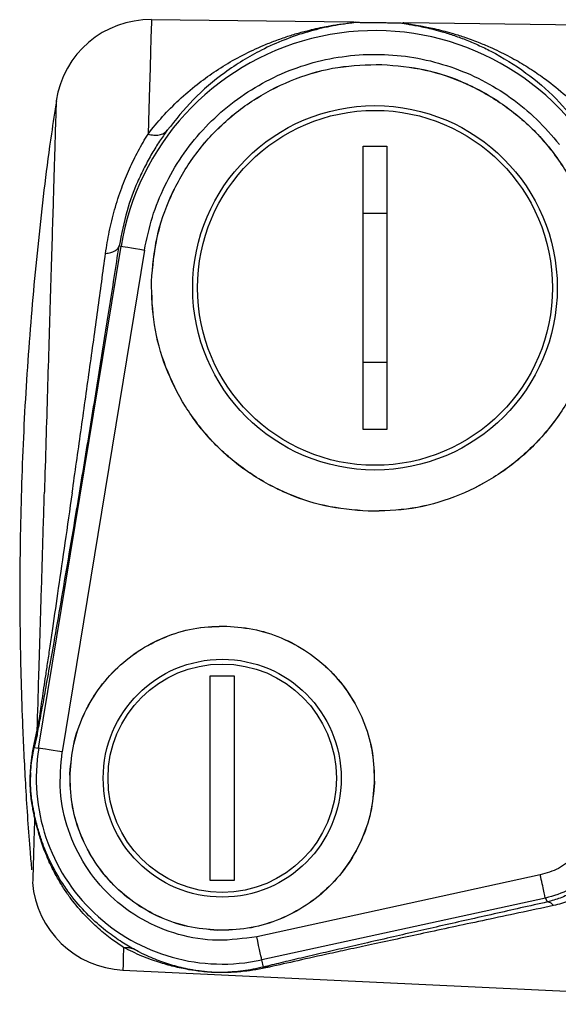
# Model space of a CAD drawing. Header units: millimetres. Extents: x 708 to 6010, y 131 to 3804.
# Tile 20 of 54: x 1990 to 2046, y 2694 to 2798. Entities that reach past the tile are written whole.
import ezdxf

# ---------------------------------------------------------------- set-up
doc = ezdxf.new("R2010")
doc.units = ezdxf.units.MM

msp = doc.modelspace()

# ---------------------------------------------------------------- linework, layer by layer
at = {"color": 7, "linetype": 'Continuous', "lineweight": 25}
for p, q in [((2024.87, 2797.45), (2003.7, 2797.71)), ((2079.57, 2796.76), (2030.2, 2797.38)), ((2025.93, 2784.41), (2028.43, 2784.41)), ((2025.93, 2754.65), (2025.93, 2784.41)), ((2028.43, 2784.41), (2028.43, 2754.65)), ((2028.43, 2777.33), (2025.93, 2777.33)), ((1991.84, 2721.15), (2000.5, 2773.91)), ((2000.3, 2773.94), (2000.5, 2773.91)), ((2002.96, 2773.5), (1994.31, 2720.75)), ((2025.93, 2761.73), (2028.43, 2761.73)), ((2028.43, 2754.65), (2025.93, 2754.65)), ((2009.88, 2728.76), (2012.38, 2728.76)), ((2009.88, 2707.22), (2009.88, 2728.76)), ((2012.38, 2728.76), (2012.38, 2707.22)), ((1991.42, 2721.74), (1991.7, 2723.05)), ((1991.7, 2723.05), (1991.68, 2722.54)), ((1991.68, 2722.54), (1991.39, 2721.22)), ((1991.39, 2721.22), (1991.42, 2721.74)), ((1991.39, 2721.22), (1991.84, 2721.15)), ((2044.55, 2707.82), (2014.75, 2701.33)), ((2012.38, 2707.22), (2009.88, 2707.22)), ((2045.08, 2705.38), (2015.29, 2698.89)), ((2045.29, 2704.98), (2045.08, 2705.38)), ((2015.45, 2698.14), (2015.29, 2698.89)), ((2000.7, 2697.82), (2076.49, 2694.22))]:
    msp.add_line(p, q, dxfattribs=at)
at = {"color": 8, "linetype": 'Continuous', "lineweight": 25, "flags": 128}
for points in [[(2003.7, 2797.71), (2003.7, 2797.69), (2003.69, 2797.39), (2003.67, 2796.73), (2003.64, 2795.72), (2003.6, 2794.36), (2003.55, 2792.67), (2003.49, 2790.65), (2003.42, 2788.32), (2003.34, 2785.7)], [(2000.77, 2700.2), (2000.74, 2699.08), (2000.71, 2698.31), (2000.7, 2697.9), (2000.7, 2697.82)]]:
    msp.add_lwpolyline(points, dxfattribs=at)
at = {"color": 7, "linetype": 'Continuous', "lineweight": 25, "flags": 128}
for points in [[(2000.5, 2773.91), (2000.55, 2773.9), (2000.7, 2773.87), (2000.93, 2773.84), (2001.23, 2773.79), (2001.61, 2773.72), (2002.03, 2773.66), (2002.49, 2773.58), (2002.96, 2773.5)], [(1994.31, 2720.75), (1993.83, 2720.82), (1993.37, 2720.9), (1992.95, 2720.97), (1992.58, 2721.03), (1992.27, 2721.08), (1992.04, 2721.12), (1991.9, 2721.14), (1991.84, 2721.15)], [(2015.29, 2698.89), (2015.27, 2698.95), (2015.24, 2699.09), (2015.19, 2699.32), (2015.13, 2699.62), (2015.05, 2699.99), (2014.95, 2700.41), (2014.86, 2700.86), (2014.75, 2701.33)]]:
    msp.add_lwpolyline(points, dxfattribs=at)
at = {"color": 7, "linetype": 'Continuous', "lineweight": 25}
for centre, radius in [((2027.18, 2769.53), 19.15), ((2027.18, 2769.53), 18.65), ((2011.13, 2717.99), 12.5), ((2011.13, 2717.99), 12)]:
    msp.add_circle(centre, radius, dxfattribs=at)
for centre, radius, start, end in [((2003.58, 2787.72), 10, 89.2788, 171.5254), ((2027.18, 2769.53), 27.04, 37.9126, 170.6839), ((2011.13, 2717.99), 19.54, 170.6839, 282.2845), ((2001.17, 2707.81), 10, 184.5161, 267.2788)]:
    msp.add_arc(centre, radius, start, end, dxfattribs=at)
for points, knots in [([(2003.34, 2785.7), (2003.84, 2786.33), (2004.87, 2787.6), (2006.6, 2789.33), (2008.41, 2790.88), (2010.3, 2792.25), (2012.26, 2793.47), (2014, 2794.37), (2015.5, 2795.04), (2016.72, 2795.52), (2018, 2795.97), (2019.26, 2796.36), (2020.41, 2796.65), (2021.41, 2796.88), (2022.22, 2797.03), (2022.89, 2797.15), (2023.52, 2797.24), (2024.14, 2797.32), (2024.6, 2797.38), (2024.85, 2797.41), (2025.01, 2797.44), (2024.93, 2797.44), (2024.87, 2797.45)], [0, 0, 0, 0, 0.079101, 0.162425, 0.250081, 0.327984, 0.411623, 0.501042, 0.544788, 0.596156, 0.649776, 0.700063, 0.750537, 0.789315, 0.823015, 0.85164, 0.875201, 0.906995, 0.939007, 0.954604, 0.96874, 1, 1, 1, 1]), ([(2025.18, 2797.44), (2025.14, 2797.43), (2025.06, 2797.41), (2024.24, 2797.31), (2022.49, 2797.04), (2020.11, 2796.46), (2017.67, 2795.64), (2014.73, 2794.33), (2011.46, 2792.32), (2008.1, 2789.52), (2006.23, 2787.2), (2005.35, 2786.09)], [0, 0, 0, 0, 0.031161, 0.062638, 0.170859, 0.280149, 0.38844, 0.499211, 0.681078, 0.847891, 1, 1, 1, 1]), ([(2025.18, 2797.44), (2025.29, 2797.44), (2025.52, 2797.44), (2025.94, 2797.43), (2026.38, 2797.43), (2026.82, 2797.42), (2027.12, 2797.42), (2027.34, 2797.42), (2027.52, 2797.41), (2027.7, 2797.41), (2027.87, 2797.41), (2028.03, 2797.41), (2028.38, 2797.4), (2028.76, 2797.4), (2029.18, 2797.39), (2029.56, 2797.39), (2029.78, 2797.39), (2029.89, 2797.38)], [0, 0, 0, 0, 0.128526, 0.256437, 0.380862, 0.440723, 0.470422, 0.485152, 0.4998, 0.513001, 0.527281, 0.543631, 0.562722, 0.655166, 0.75007, 0.875048, 1, 1, 1, 1]), ([(2029.89, 2797.38), (2030.02, 2797.36), (2030.21, 2797.32), (2030.93, 2797.2), (2031.55, 2797.09), (2032.3, 2796.94), (2033.15, 2796.75), (2034.19, 2796.47), (2035.37, 2796.11), (2036.68, 2795.63), (2038.01, 2795.07), (2040.18, 2794.02), (2042.98, 2792.28), (2046.18, 2789.6), (2047.96, 2787.42), (2048.82, 2786.38)], [0, 0, 0, 0, 0.062386, 0.090522, 0.124813, 0.161458, 0.203049, 0.249598, 0.309336, 0.370857, 0.434165, 0.499267, 0.680607, 0.847427, 1, 1, 1, 1]), ([(2030.19, 2797.38), (2030.16, 2797.38), (2030.09, 2797.38), (2030.1, 2797.36), (2030.26, 2797.34), (2030.36, 2797.32)], [0, 0, 0, 0, 0.267309, 0.532869, 1, 1, 1, 1]), ([(2002.96, 2773.5), (2003.2, 2774.66), (2003.69, 2776.99), (2005.04, 2780.29), (2006.81, 2783.38), (2009.03, 2786.17), (2011.62, 2788.62), (2014.54, 2790.66), (2017.72, 2792.27), (2021.1, 2793.4), (2024.61, 2794.02), (2028.17, 2794.14), (2031.71, 2793.74), (2035.16, 2792.83), (2038.44, 2791.44), (2041.48, 2789.58), (2044.24, 2787.32), (2045.78, 2785.51), (2046.55, 2784.61)], [0, 0, 0, 0, 0.062501, 0.125, 0.1875, 0.25, 0.3125, 0.374999, 0.437499, 0.5, 0.562499, 0.625, 0.6875, 0.75, 0.812499, 0.875, 0.937499, 1, 1, 1, 1]), ([(2003.69, 2770.23), (2003.83, 2771.77), (2004.09, 2774.84), (2005.62, 2779.23), (2007.92, 2783.25), (2010.97, 2786.75), (2014.64, 2789.58), (2018.79, 2791.63), (2023.27, 2792.89), (2026.35, 2792.98), (2027.89, 2793.02)], [0, 0, 0, 0, 0.125001, 0.250001, 0.375001, 0.5, 0.625001, 0.750001, 0.875, 1, 1, 1, 1]), ([(2003.7, 2770.23), (2003.84, 2771.77), (2004.1, 2774.84), (2005.63, 2779.23), (2007.92, 2783.25), (2010.97, 2786.74), (2014.64, 2789.58), (2018.79, 2791.62), (2023.27, 2792.89), (2026.35, 2792.97), (2027.89, 2793.01)], [0, 0, 0, 0, 0.124999, 0.250001, 0.375001, 0.500001, 0.624999, 0.749999, 0.874999, 1, 1, 1, 1]), ([(2027.89, 2793.02), (2029.42, 2792.88), (2032.49, 2792.62), (2036.89, 2791.09), (2040.91, 2788.79), (2044.4, 2785.74), (2047.24, 2782.07), (2049.28, 2777.92), (2050.55, 2773.44), (2050.63, 2770.36), (2050.67, 2768.82)], [0, 0, 0, 0, 0.125, 0.25, 0.375001, 0.5, 0.624998, 0.75, 0.875, 1, 1, 1, 1]), ([(2027.89, 2793.01), (2029.42, 2792.88), (2032.49, 2792.61), (2036.88, 2791.08), (2040.9, 2788.79), (2044.39, 2785.74), (2047.23, 2782.07), (2049.28, 2777.92), (2050.54, 2773.44), (2050.62, 2770.36), (2050.66, 2768.82)], [0, 0, 0, 0, 0.1249997, 0.2500002, 0.3749998, 0.5000005, 0.6250004, 0.7500018, 0.875002, 1, 1, 1, 1]), ([(1993.72, 2789.18), (1993.54, 2788.03), (1992.8, 2783.38), (1991.84, 2775.16), (1990.84, 2764.51), (1990.18, 2753.72), (1989.86, 2743.18), (1989.85, 2733.04), (1990.08, 2724.45), (1990.47, 2716.86), (1990.79, 2711.86), (1991.05, 2708.97), (1991.1, 2708.36)], [0, 0, 0, 0, 0.043223, 0.174319, 0.306092, 0.439081, 0.574512, 0.696306, 0.814598, 0.89249, 0.977417, 1, 1, 1, 1]), ([(2005.35, 2786.09), (2005.08, 2785.71), (2004.53, 2784.94), (2003.73, 2783.65), (2002.95, 2782.21), (2002.02, 2780.24), (2001, 2777.52), (2000.55, 2775.18), (2000.3, 2773.94)], [0, 0, 0, 0, 0.118924, 0.241764, 0.368772, 0.500169, 0.734002, 1, 1, 1, 1]), ([(2003.34, 2785.7), (2003.54, 2785.65), (2003.95, 2785.55), (2004.52, 2785.59), (2005.01, 2785.76), (2005.24, 2785.98), (2005.35, 2786.09)], [0, 0, 0, 0, 0.248973, 0.499983, 0.750965, 1, 1, 1, 1]), ([(1998.87, 2773.15), (1998.99, 2773.91), (1999.23, 2775.47), (1999.81, 2777.78), (2000.53, 2780), (2001.37, 2782.05), (2002.31, 2783.97), (2002.99, 2785.12), (2003.34, 2785.7)], [0, 0, 0, 0, 0.160385, 0.32798, 0.503509, 0.665247, 0.827673, 1, 1, 1, 1]), ([(1991.68, 2722.54), (1991.73, 2722.78), (1991.83, 2723.27), (1992.02, 2724.27), (1992.23, 2725.38), (1992.52, 2727), (1992.93, 2729.25), (1993.51, 2732.53), (1994.19, 2736.45), (1994.96, 2740.98), (1995.89, 2746.48), (1996.96, 2752.95), (1998.14, 2760.22), (1999.28, 2767.34), (1999.96, 2771.74), (2000.3, 2773.94)], [0, 0, 0, 0, 0.031254, 0.062357, 0.092571, 0.124465, 0.185441, 0.248755, 0.331453, 0.415048, 0.498764, 0.623868, 0.749149, 0.874705, 1, 1, 1, 1]), ([(1998.87, 2773.15), (1999.06, 2773.17), (1999.44, 2773.23), (1999.88, 2773.41), (2000.19, 2773.65), (2000.27, 2773.84), (2000.3, 2773.94)], [0, 0, 0, 0, 0.249056, 0.500002, 0.750948, 1, 1, 1, 1]), ([(1995.36, 2747.97), (1995.67, 2750.12), (1996.28, 2754.43), (1997.19, 2760.9), (1998.07, 2767.24), (1998.6, 2771.17), (1998.87, 2773.15)], [0, 0, 0, 0, 0.247291, 0.496732, 0.747793, 1, 1, 1, 1]), ([(2026.48, 2746.04), (2024.94, 2746.17), (2021.87, 2746.44), (2017.48, 2747.97), (2013.46, 2750.26), (2009.96, 2753.32), (2007.13, 2756.99), (2005.08, 2761.14), (2003.82, 2765.61), (2003.73, 2768.69), (2003.69, 2770.23)], [0, 0, 0, 0, 0.125, 0.250001, 0.375, 0.500002, 0.625, 0.750002, 0.875, 1, 1, 1, 1]), ([(2026.48, 2746.05), (2024.94, 2746.18), (2021.87, 2746.45), (2017.48, 2747.98), (2013.46, 2750.27), (2009.97, 2753.32), (2007.14, 2756.99), (2005.09, 2761.14), (2003.83, 2765.62), (2003.74, 2768.69), (2003.7, 2770.23)], [0, 0, 0, 0, 0.125, 0.25, 0.375, 0.5, 0.625, 0.749999, 0.875002, 1, 1, 1, 1]), ([(2050.66, 2768.82), (2050.53, 2767.29), (2050.26, 2764.22), (2048.73, 2759.83), (2046.44, 2755.81), (2043.39, 2752.32), (2039.72, 2749.48), (2035.57, 2747.43), (2031.1, 2746.17), (2028.02, 2746.09), (2026.48, 2746.05)], [0, 0, 0, 0, 0.125002, 0.250001, 0.375001, 0.500001, 0.625001, 0.749999, 0.874999, 1, 1, 1, 1]), ([(2050.67, 2768.82), (2050.54, 2767.29), (2050.27, 2764.22), (2048.74, 2759.83), (2046.45, 2755.8), (2043.4, 2752.31), (2039.73, 2749.47), (2035.57, 2747.43), (2031.1, 2746.16), (2028.02, 2746.08), (2026.48, 2746.04)], [0, 0, 0, 0, 0.124999, 0.249999, 0.374999, 0.499999, 0.624999, 0.75, 0.875, 1, 1, 1, 1]), ([(1991.7, 2723.05), (1991.75, 2724.89), (1991.86, 2728.58), (1992.05, 2734.8), (1992.25, 2741.34), (1992.38, 2745.82), (1992.45, 2748.06)], [0, 0, 0, 0, 0.25, 0.499999, 0.749997, 1, 1, 1, 1]), ([(1995.36, 2747.97), (1995.11, 2746.22), (1994.62, 2742.81), (1993.92, 2738.03), (1993.4, 2734.44), (1993.03, 2731.91), (1992.78, 2730.25), (1992.56, 2728.78), (1992.37, 2727.5), (1992.14, 2725.95), (1991.9, 2724.36), (1991.76, 2723.44), (1991.7, 2723.05)], [0, 0, 0, 0, 0.178778, 0.347214, 0.503991, 0.576365, 0.643414, 0.705232, 0.761909, 0.813555, 0.921262, 1, 1, 1, 1]), ([(1995.13, 2718.47), (1995.23, 2719.51), (1995.41, 2721.6), (1996.45, 2724.59), (1998.01, 2727.33), (2000.09, 2729.71), (2002.59, 2731.64), (2005.41, 2733.04), (2008.46, 2733.9), (2010.56, 2733.95), (2011.61, 2733.98)], [0, 0, 0, 0, 0.1250033, 0.2500006, 0.3750028, 0.5000012, 0.6250001, 0.7500009, 0.8750013, 1, 1, 1, 1]), ([(1995.14, 2718.47), (1995.23, 2719.51), (1995.42, 2721.6), (1996.46, 2724.59), (1998.02, 2727.33), (2000.09, 2729.7), (2002.59, 2731.63), (2005.42, 2733.03), (2008.46, 2733.89), (2010.56, 2733.94), (2011.61, 2733.97)], [0, 0, 0, 0, 0.125, 0.25, 0.375, 0.500001, 0.624998, 0.749999, 0.875, 1, 1, 1, 1]), ([(2011.61, 2733.98), (2012.65, 2733.89), (2014.74, 2733.71), (2017.73, 2732.67), (2020.47, 2731.1), (2022.85, 2729.03), (2024.78, 2726.53), (2026.18, 2723.7), (2027.04, 2720.65), (2027.09, 2718.56), (2027.12, 2717.51)], [0, 0, 0, 0, 0.125001, 0.250001, 0.375001, 0.500001, 0.625, 0.750002, 0.875001, 1, 1, 1, 1]), ([(2011.61, 2733.97), (2012.65, 2733.88), (2014.74, 2733.7), (2017.73, 2732.66), (2020.47, 2731.1), (2022.84, 2729.02), (2024.77, 2726.52), (2026.17, 2723.7), (2027.03, 2720.65), (2027.08, 2718.56), (2027.11, 2717.51)], [0, 0, 0, 0, 0.124999, 0.25, 0.375001, 0.499999, 0.625001, 0.750002, 0.875, 1, 1, 1, 1]), ([(1991.42, 2713.88), (1991.38, 2714.06), (1991.3, 2714.41), (1991.19, 2715.01), (1991.09, 2715.61), (1991.03, 2716.16), (1991, 2716.48), (1990.99, 2716.74), (1990.97, 2717.01), (1990.96, 2717.25), (1990.96, 2717.48), (1990.95, 2717.81), (1990.96, 2718.09), (1990.97, 2718.34), (1990.97, 2718.45), (1990.98, 2718.53), (1990.98, 2718.6), (1990.99, 2718.71), (1991, 2718.9), (1991.02, 2719.16), (1991.05, 2719.47), (1991.09, 2719.88), (1991.16, 2720.41), (1991.27, 2721.07), (1991.37, 2721.51), (1991.42, 2721.74)], [0, 0, 0, 0, 0.083293, 0.167108, 0.249769, 0.282046, 0.297324, 0.312468, 0.328072, 0.343952, 0.358189, 0.375269, 0.422763, 0.438787, 0.458367, 0.459693, 0.470346, 0.483047, 0.500278, 0.545791, 0.590135, 0.639409, 0.741751, 0.860986, 1, 1, 1, 1]), ([(1991, 2718.59), (1991.03, 2718.94), (1991.09, 2719.61), (1991.23, 2720.44), (1991.34, 2720.95), (1991.39, 2721.22)], [0, 0, 0, 0, 0.330583, 0.646475, 1, 1, 1, 1]), ([(2014.75, 2701.33), (2013.38, 2701.14), (2010.64, 2700.74), (2006.49, 2701.42), (2002.63, 2703.01), (1999.28, 2705.51), (1996.61, 2708.73), (1994.82, 2712.5), (1993.93, 2716.6), (1994.18, 2719.37), (1994.31, 2720.75)], [0, 0, 0, 0, 0.1250003, 0.2499993, 0.3750005, 0.5000003, 0.6250002, 0.7500003, 0.8750016, 1, 1, 1, 1]), ([(1991, 2718.59), (1990.99, 2718.45), (1990.97, 2718.16), (1990.96, 2717.7), (1990.96, 2717.25), (1990.98, 2716.94), (1990.99, 2716.7), (1991.01, 2716.46), (1991.04, 2716.17), (1991.09, 2715.7), (1991.17, 2715.19), (1991.28, 2714.65), (1991.35, 2714.35), (1991.39, 2714.19)], [0, 0, 0, 0, 0.12601, 0.250979, 0.313527, 0.342614, 0.372196, 0.402417, 0.433213, 0.495779, 0.659129, 0.823752, 1, 1, 1, 1]), ([(2010.65, 2701.99), (2009.6, 2702.09), (2007.51, 2702.27), (2004.52, 2703.31), (2001.78, 2704.87), (1999.4, 2706.95), (1997.47, 2709.45), (1996.08, 2712.27), (1995.22, 2715.32), (1995.16, 2717.42), (1995.13, 2718.47)], [0, 0, 0, 0, 0.125001, 0.250001, 0.375001, 0.500001, 0.625, 0.750003, 0.875001, 1, 1, 1, 1]), ([(2010.65, 2702), (2009.6, 2702.09), (2007.51, 2702.28), (2004.52, 2703.32), (2001.79, 2704.88), (1999.41, 2706.95), (1997.48, 2709.45), (1996.09, 2712.28), (1995.23, 2715.32), (1995.17, 2717.42), (1995.14, 2718.47)], [0, 0, 0, 0, 0.125, 0.25, 0.375, 0.500001, 0.625, 0.749999, 0.874999, 1, 1, 1, 1]), ([(2027.11, 2717.51), (2027.02, 2716.46), (2026.84, 2714.37), (2025.8, 2711.39), (2024.24, 2708.65), (2022.16, 2706.27), (2019.66, 2704.34), (2016.84, 2702.95), (2013.79, 2702.09), (2011.69, 2702.03), (2010.65, 2702)], [0, 0, 0, 0, 0.1249993, 0.2499995, 0.3749998, 0.4999992, 0.6250002, 0.7500001, 0.8749996, 1, 1, 1, 1]), ([(2027.12, 2717.51), (2027.03, 2716.46), (2026.85, 2714.37), (2025.81, 2711.38), (2024.24, 2708.64), (2022.17, 2706.26), (2019.67, 2704.33), (2016.84, 2702.94), (2013.79, 2702.08), (2011.7, 2702.02), (2010.65, 2701.99)], [0, 0, 0, 0, 0.125001, 0.25, 0.375001, 0.500001, 0.625001, 0.750001, 0.875001, 1, 1, 1, 1]), ([(2001.81, 2700.04), (2001.35, 2700.3), (2000.44, 2700.83), (1998.82, 2701.98), (1997.09, 2703.5), (1995.6, 2705.16), (1994.46, 2706.74), (1993.64, 2708.08), (1992.93, 2709.47), (1992.36, 2710.83), (1991.97, 2711.97), (1991.72, 2712.84), (1991.56, 2713.44), (1991.45, 2713.92), (1991.41, 2714.1), (1991.39, 2714.19)], [0, 0, 0, 0, 0.125702, 0.249411, 0.3850064, 0.5200023, 0.5949725, 0.6707707, 0.7443263, 0.8105431, 0.8736556, 0.9076983, 0.9381144, 0.9710043, 1, 1, 1, 1]), ([(1991.42, 2713.88), (1991.42, 2713.94), (1991.41, 2714.04), (1991.4, 2714.14), (1991.39, 2714.19)], [0, 0, 0, 0, 0.499988, 1, 1, 1, 1]), ([(2000.77, 2700.2), (2000.37, 2700.46), (1999.55, 2701.01), (1998.16, 2702.13), (1996.68, 2703.55), (1995.47, 2704.97), (1994.55, 2706.29), (1993.89, 2707.35), (1993.3, 2708.45), (1992.8, 2709.53), (1992.42, 2710.48), (1992.13, 2711.3), (1991.91, 2712.01), (1991.74, 2712.64), (1991.59, 2713.2), (1991.48, 2713.66), (1991.44, 2713.81), (1991.42, 2713.88)], [0, 0, 0, 0, 0.12228, 0.250244, 0.370953, 0.501872, 0.565354, 0.628261, 0.696422, 0.754657, 0.805068, 0.846712, 0.879942, 0.912727, 0.940719, 0.970987, 1, 1, 1, 1]), ([(2048.09, 2709.69), (2047.57, 2709.26), (2046.51, 2708.39), (2045.2, 2708.01), (2044.55, 2707.82)], [0, 0, 0, 0, 0.499966, 1, 1, 1, 1]), ([(2045.08, 2705.38), (2045.07, 2705.42), (2045.05, 2705.5), (2044.93, 2706.07), (2044.76, 2706.87), (2044.62, 2707.51), (2044.55, 2707.82)], [0, 0, 0, 0, 0.250001, 0.5, 0.749993, 1, 1, 1, 1]), ([(2049.8, 2707.87), (2049.1, 2707.29), (2047.7, 2706.14), (2045.95, 2705.63), (2045.08, 2705.38)], [0, 0, 0, 0, 0.500014, 1, 1, 1, 1]), ([(2050.01, 2707.57), (2049.71, 2707.3), (2049.11, 2706.74), (2047.99, 2706.01), (2046.76, 2705.38), (2045.75, 2705.11), (2045.29, 2704.98)], [0, 0, 0, 0, 0.2492637, 0.4992544, 0.7727524, 1, 1, 1, 1]), ([(2051.83, 2707.66), (2051.43, 2707.31), (2050.65, 2706.63), (2049.24, 2705.77), (2047.7, 2705.05), (2046.5, 2704.74), (2045.93, 2704.6)], [0, 0, 0, 0, 0.257487, 0.499454, 0.76097, 1, 1, 1, 1]), ([(2045.29, 2704.98), (2043.42, 2704.56), (2039.69, 2703.72), (2034.29, 2702.5), (2029.87, 2701.49), (2026.45, 2700.71), (2023.98, 2700.14), (2021.64, 2699.6), (2019.41, 2699.08), (2017.27, 2698.58), (2016.05, 2698.28), (2015.45, 2698.14)], [0, 0, 0, 0, 0.169329, 0.336918, 0.499803, 0.589872, 0.672474, 0.749766, 0.834022, 0.918362, 1, 1, 1, 1]), ([(2045.93, 2704.6), (2044.71, 2704.34), (2042.34, 2703.84), (2038.92, 2703.1), (2035.7, 2702.42), (2032.69, 2701.77), (2029.85, 2701.16), (2027.18, 2700.58), (2024.7, 2700.05), (2021.97, 2699.45), (2018.97, 2698.79), (2017.06, 2698.35), (2016.1, 2698.14)], [0, 0, 0, 0, 0.110541, 0.215739, 0.315646, 0.410333, 0.499875, 0.589154, 0.672427, 0.749851, 0.875032, 1, 1, 1, 1]), ([(2045.93, 2704.6), (2045.82, 2704.72), (2045.6, 2704.96), (2045.39, 2704.97), (2045.29, 2704.98)], [0, 0, 0, 0, 0.500163, 1, 1, 1, 1]), ([(2000.77, 2700.2), (2000.95, 2700.21), (2001.32, 2700.23), (2001.65, 2700.1), (2001.81, 2700.04)], [0, 0, 0, 0, 0.499998, 1, 1, 1, 1]), ([(2016.1, 2698.14), (2015.85, 2698.08), (2015.38, 2697.98), (2014.68, 2697.86), (2014.05, 2697.76), (2013.4, 2697.68), (2012.69, 2697.61), (2011.85, 2697.56), (2011.03, 2697.55), (2010.38, 2697.57), (2010.05, 2697.58), (2009.6, 2697.61), (2008.69, 2697.69), (2007.45, 2697.88), (2005.99, 2698.19), (2004.37, 2698.65), (2002.61, 2699.29), (2001.4, 2699.88), (2000.77, 2700.2)], [0, 0, 0, 0, 0.053582, 0.102953, 0.148133, 0.184803, 0.232872, 0.283513, 0.336425, 0.357554, 0.368, 0.378572, 0.417102, 0.494364, 0.599453, 0.712308, 0.848263, 1, 1, 1, 1]), ([(2015.45, 2698.14), (2015.09, 2698.05), (2014.4, 2697.9), (2013.34, 2697.73), (2012.31, 2697.62), (2011.4, 2697.57), (2010.68, 2697.57), (2010.22, 2697.58), (2009.77, 2697.61), (2009.23, 2697.66), (2008.71, 2697.72), (2008.22, 2697.79), (2007.59, 2697.91), (2006.81, 2698.07), (2005.94, 2698.31), (2005.1, 2698.57), (2004.27, 2698.88), (2003.38, 2699.24), (2002.56, 2699.63), (2002.02, 2699.92), (2001.81, 2700.04)], [0, 0, 0, 0, 0.087909, 0.170022, 0.251072, 0.312801, 0.342986, 0.35796, 0.372923, 0.402825, 0.434078, 0.46277, 0.496275, 0.566517, 0.637119, 0.70737, 0.776667, 0.851547, 0.941304, 1, 1, 1, 1]), ([(2016.1, 2698.14), (2015.99, 2698.15), (2015.77, 2698.18), (2015.56, 2698.15), (2015.45, 2698.14)], [0, 0, 0, 0, 0.499983, 1, 1, 1, 1])]:
    msp.add_open_spline(points, degree=3, knots=knots, dxfattribs=at)
at = {"color": 8, "linetype": 'Continuous', "lineweight": 25}
for points, knots in [([(2030.36, 2797.32), (2030.5, 2797.3), (2030.81, 2797.25), (2031.41, 2797.16), (2032.04, 2797.05), (2032.67, 2796.93), (2033.44, 2796.77), (2034.31, 2796.56), (2035.35, 2796.28), (2036.59, 2795.89), (2037.94, 2795.39), (2039.18, 2794.88), (2040.51, 2794.26), (2041.97, 2793.5), (2043.6, 2792.51), (2045.36, 2791.3), (2047.2, 2789.8), (2049.1, 2787.97), (2050.23, 2786.62), (2050.77, 2785.96)], [0, 0, 0, 0, 0.031044, 0.069559, 0.093853, 0.123692, 0.159091, 0.200062, 0.242419, 0.300246, 0.368131, 0.424562, 0.467781, 0.550035, 0.62687, 0.698298, 0.804871, 0.905406, 1, 1, 1, 1]), ([(1993.68, 2789.19), (1993.68, 2789.19), (1993.68, 2789.19), (1993.68, 2788.95), (1993.65, 2787.9), (1993.59, 2786.17), (1993.52, 2783.78), (1993.43, 2780.78), (1993.33, 2777.23), (1993.2, 2773.17), (1993.07, 2768.68), (1992.92, 2763.85), (1992.77, 2758.74), (1992.61, 2753.45), (1992.5, 2749.86), (1992.45, 2748.06)], [0, 0, 0, 0, 0.000005, 0.083337, 0.16667, 0.250003, 0.333336, 0.416669, 0.500002, 0.583335, 0.666668, 0.750001, 0.833333, 0.916666, 1, 1, 1, 1]), ([(1991.42, 2713.88), (1991.39, 2712.92), (1991.33, 2710.98), (1991.27, 2708.9), (1991.23, 2707.54), (1991.21, 2706.92), (1991.21, 2707), (1991.22, 2707.02)], [0, 0, 0, 0, 0.228942, 0.4578845, 0.6868264, 0.9157697, 1, 1, 1, 1])]:
    msp.add_open_spline(points, degree=3, knots=knots, dxfattribs=at)

doc.saveas('drawing.dxf')
